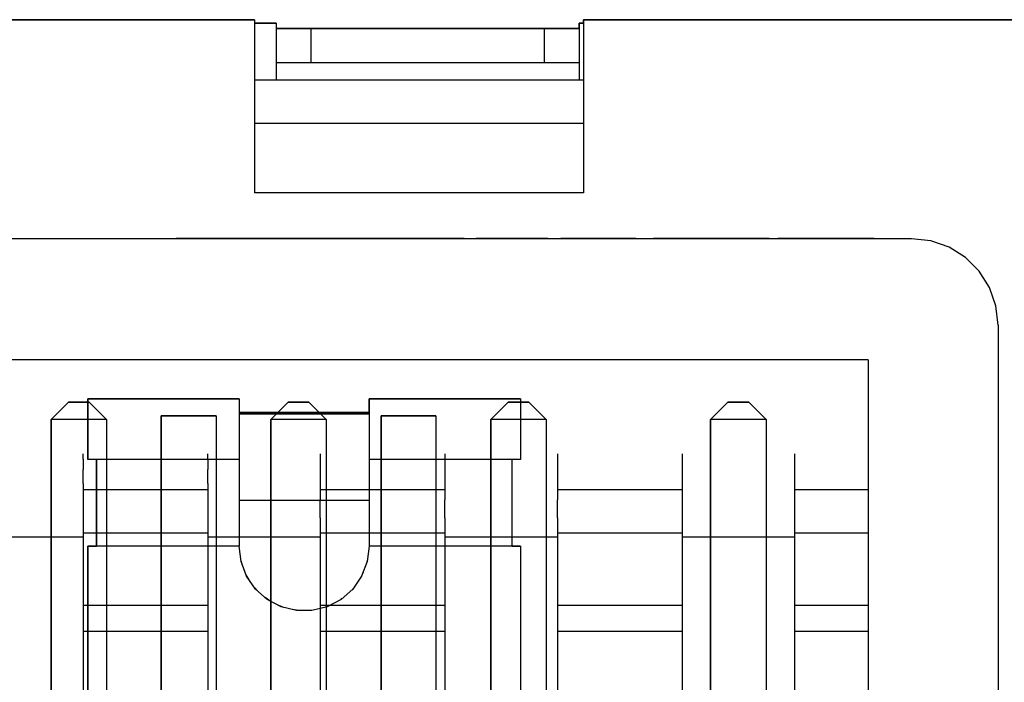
# Model space of a CAD drawing. Header units: inches. Extents: x 0 to 297, y -210 to 0.
# Tile 12 of 82: x 104.76 to 110.45, y -174.29 to -170.46. Entities that reach past the tile are written whole.
import ezdxf

# ---------------------------------------------------------------- set-up
doc = ezdxf.new("R2010")
doc.units = ezdxf.units.IN
doc.header["$MEASUREMENT"] = 0

msp = doc.modelspace()

# ---------------------------------------------------------------- linework, layer by layer
at = {"color": 18, "true_color": 0x000000}
for p, q in [((101.6208, -170.4601), (106.1208, -170.4601)), ((106.1208, -170.4601), (101.6208, -170.4601)), ((106.1208, -170.4601), (106.1208, -170.4801)), ((106.1208, -170.4601), (106.1208, -171.4601)), ((106.1208, -170.4801), (106.2458, -170.4801)), ((106.2458, -170.4801), (106.1208, -170.4801)), ((106.2458, -170.4801), (106.2458, -170.5101)), ((106.2458, -170.4801), (106.2458, -170.5101)), ((107.9958, -170.5101), (107.9958, -170.4801)), ((107.9958, -170.4801), (108.0208, -170.4801)), ((107.9958, -170.4801), (107.9958, -170.5101)), ((108.0208, -170.4801), (107.9958, -170.4801)), ((108.0208, -170.4801), (108.0208, -170.4601)), ((108.0208, -170.4601), (111.8708, -170.4601)), ((108.0208, -170.4601), (108.0208, -171.4601)), ((111.8708, -170.4601), (108.0208, -170.4601)), ((106.2458, -170.5101), (107.9958, -170.5101)), ((106.2458, -170.5101), (106.2458, -170.7101)), ((106.4468, -170.5101), (106.2458, -170.5101)), ((107.7948, -170.5101), (106.4468, -170.5101)), ((106.4468, -170.5101), (106.4468, -170.7101)), ((107.9958, -170.5101), (107.7948, -170.5101)), ((107.7948, -170.5101), (107.7948, -170.7101)), ((107.9958, -170.5101), (107.9958, -170.7101)), ((106.2458, -170.7101), (106.2458, -170.7126)), ((106.4468, -170.7101), (106.2458, -170.7101)), ((106.2458, -170.7101), (106.2458, -170.7876)), ((106.2458, -170.7126), (106.2458, -170.7201)), ((106.2458, -170.7201), (106.2458, -170.7321)), ((107.7948, -170.7101), (106.4468, -170.7101)), ((107.7948, -170.7101), (106.4468, -170.7101)), ((107.9958, -170.7101), (107.7948, -170.7101)), ((107.9958, -170.7101), (107.9958, -170.7126)), ((107.9958, -170.7101), (107.9958, -170.7876)), ((107.9958, -170.7126), (107.9958, -170.7201)), ((107.9958, -170.7201), (107.9958, -170.7321)), ((106.2458, -170.7321), (106.2458, -170.7476)), ((106.2458, -170.7476), (106.2458, -170.7666)), ((106.2458, -170.7666), (106.2458, -170.7876)), ((106.2458, -170.7876), (106.2458, -170.8101)), ((107.9958, -170.7321), (107.9958, -170.7476)), ((107.9958, -170.7476), (107.9958, -170.7666)), ((107.9958, -170.7666), (107.9958, -170.7876)), ((107.9958, -170.7876), (107.9958, -170.8101)), ((108.0208, -170.8101), (106.1208, -170.8101)), ((108.0208, -171.0601), (106.1208, -171.0601)), ((108.0208, -171.4601), (106.1208, -171.4601)), ((109.9158, -171.7251), (98.3258, -171.7251)), ((105.6688, -171.7236), (105.6688, -171.7251)), ((105.6688, -171.7236), (105.6688, -171.7236)), ((105.8063, -171.7236), (105.6688, -171.7236)), ((105.6688, -171.7236), (105.6688, -171.7251)), ((105.8173, -171.7236), (105.8063, -171.7236)), ((105.8063, -171.7236), (105.8063, -171.7251)), ((105.8533, -171.7236), (105.8173, -171.7236)), ((105.8863, -171.7236), (105.8533, -171.7236)), ((105.8798, -171.7236), (105.8798, -171.7251)), ((105.8863, -171.7236), (105.8798, -171.7236)), ((105.9038, -171.7236), (105.8863, -171.7236)), ((105.9618, -171.7236), (105.9038, -171.7236)), ((105.9288, -171.7236), (105.9038, -171.7236)), ((105.9618, -171.7236), (105.9288, -171.7236)), ((106.0023, -171.7236), (105.9618, -171.7236)), ((106.0498, -171.7236), (106.0023, -171.7236)), ((106.0778, -171.7236), (106.0498, -171.7236)), ((106.1078, -171.7236), (106.0778, -171.7236)), ((106.1748, -171.7236), (106.1078, -171.7236)), ((106.1078, -171.7236), (106.1078, -171.7251)), ((106.2258, -171.7236), (106.1748, -171.7236)), ((106.2643, -171.7236), (106.2258, -171.7236)), ((106.3293, -171.7236), (106.2643, -171.7236)), ((106.2953, -171.7236), (106.2643, -171.7236)), ((106.3178, -171.7236), (106.2953, -171.7236)), ((106.3178, -171.7236), (106.2953, -171.7236)), ((106.3318, -171.7236), (106.3178, -171.7236)), ((106.3778, -171.7236), (106.3318, -171.7236)), ((106.3353, -171.7236), (106.3318, -171.7236)), ((106.3368, -171.7236), (106.3353, -171.7236)), ((106.3368, -171.7236), (106.3368, -171.7251)), ((106.4103, -171.7236), (106.3778, -171.7236)), ((106.4063, -171.7236), (106.4063, -171.7251)), ((106.4103, -171.7236), (106.4063, -171.7236)), ((106.4223, -171.7236), (106.4103, -171.7236)), ((106.4378, -171.7236), (106.4223, -171.7236)), ((106.4378, -171.7236), (106.4223, -171.7236)), ((106.4568, -171.7236), (106.4378, -171.7236)), ((106.4798, -171.7236), (106.4568, -171.7236)), ((106.5253, -171.7236), (106.4568, -171.7236)), ((106.5068, -171.7236), (106.4798, -171.7236)), ((106.5253, -171.7236), (106.5068, -171.7236)), ((106.5458, -171.7236), (106.5253, -171.7236)), ((106.5858, -171.7236), (106.5458, -171.7236)), ((106.5458, -171.7236), (106.5458, -171.7251)), ((106.6088, -171.7236), (106.5858, -171.7236)), ((106.6088, -171.7236), (106.5858, -171.7236)), ((106.6453, -171.7236), (106.6088, -171.7236)), ((106.6828, -171.7236), (106.6453, -171.7236)), ((106.6828, -171.7236), (106.6828, -171.7251)), ((106.8208, -171.7236), (106.6828, -171.7236)), ((106.8993, -171.7236), (106.8208, -171.7236)), ((106.8208, -171.7236), (106.8208, -171.7251)), ((106.8913, -171.7236), (106.8913, -171.7251)), ((106.8973, -171.7236), (106.8913, -171.7236)), ((106.9123, -171.7236), (106.8973, -171.7236)), ((106.9333, -171.7236), (106.9123, -171.7236)), ((106.9588, -171.7236), (106.9333, -171.7236)), ((106.9868, -171.7236), (106.9588, -171.7236)), ((107.0198, -171.7236), (106.9868, -171.7236)), ((107.0553, -171.7236), (107.0198, -171.7236)), ((107.0953, -171.7236), (107.0553, -171.7236)), ((107.1648, -171.7236), (107.0553, -171.7236)), ((107.1648, -171.7236), (107.0953, -171.7236)), ((107.0953, -171.7236), (107.0953, -171.7251)), ((107.2173, -171.7236), (107.1648, -171.7236)), ((107.2573, -171.7236), (107.2173, -171.7236)), ((107.2898, -171.7236), (107.2573, -171.7236)), ((107.3128, -171.7236), (107.2898, -171.7236)), ((107.3273, -171.7236), (107.3128, -171.7236)), ((107.3308, -171.7236), (107.3273, -171.7236)), ((107.3323, -171.7236), (107.3308, -171.7236)), ((107.3323, -171.7236), (107.3323, -171.7251)), ((107.4023, -171.7236), (107.4023, -171.7251)), ((107.4063, -171.7236), (107.4023, -171.7236)), ((107.4178, -171.7236), (107.4063, -171.7236)), ((107.4338, -171.7236), (107.4178, -171.7236)), ((107.4523, -171.7236), (107.4338, -171.7236)), ((107.4753, -171.7236), (107.4523, -171.7236)), ((107.5023, -171.7236), (107.4753, -171.7236)), ((107.5208, -171.7236), (107.5023, -171.7236)), ((107.5413, -171.7236), (107.5208, -171.7236)), ((107.5813, -171.7236), (107.5413, -171.7236)), ((107.5413, -171.7236), (107.5413, -171.7251)), ((107.6043, -171.7236), (107.5813, -171.7236)), ((107.6408, -171.7236), (107.6043, -171.7236)), ((107.6783, -171.7236), (107.6408, -171.7236)), ((107.6783, -171.7236), (107.6783, -171.7251)), ((107.8163, -171.7236), (107.6783, -171.7236)), ((107.8163, -171.7236), (107.8163, -171.7251)), ((107.8903, -171.7236), (107.8903, -171.7251)), ((107.9003, -171.7236), (107.8903, -171.7236)), ((107.9203, -171.7236), (107.9003, -171.7236)), ((107.9448, -171.7236), (107.9203, -171.7236)), ((107.9703, -171.7236), (107.9448, -171.7236)), ((107.9963, -171.7236), (107.9703, -171.7236)), ((108.0228, -171.7236), (107.9963, -171.7236)), ((108.0513, -171.7236), (108.0228, -171.7236)), ((108.0933, -171.7236), (108.0513, -171.7236)), ((108.0513, -171.7236), (108.0513, -171.7251)), ((108.1163, -171.7236), (108.0933, -171.7236)), ((108.1513, -171.7236), (108.1163, -171.7236)), ((108.1863, -171.7236), (108.1513, -171.7236)), ((108.1863, -171.7236), (108.1863, -171.7251)), ((108.3238, -171.7236), (108.1863, -171.7236)), ((108.3238, -171.7236), (108.3238, -171.7251)), ((108.4263, -171.7236), (108.4263, -171.7251)), ((108.4303, -171.7236), (108.4263, -171.7236)), ((108.4408, -171.7236), (108.4303, -171.7236)), ((108.4508, -171.7236), (108.4408, -171.7236)), ((108.4633, -171.7236), (108.4508, -171.7236)), ((108.4633, -171.7236), (108.4633, -171.7251)), ((108.4813, -171.7236), (108.4633, -171.7236)), ((108.5028, -171.7236), (108.4813, -171.7236)), ((108.5198, -171.7236), (108.5028, -171.7236)), ((108.5393, -171.7236), (108.5198, -171.7236)), ((108.5598, -171.7236), (108.5393, -171.7236)), ((108.5913, -171.7236), (108.5598, -171.7236)), ((108.5598, -171.7236), (108.5598, -171.7251)), ((108.6223, -171.7236), (108.5913, -171.7236)), ((108.6628, -171.7236), (108.6223, -171.7236)), ((108.7058, -171.7236), (108.6628, -171.7236)), ((108.7058, -171.7236), (108.7058, -171.7251)), ((108.7183, -171.7236), (108.7058, -171.7236)), ((108.7338, -171.7236), (108.7183, -171.7236)), ((108.7528, -171.7236), (108.7338, -171.7236)), ((108.7743, -171.7236), (108.7528, -171.7236)), ((108.7983, -171.7236), (108.7743, -171.7236)), ((108.8243, -171.7236), (108.7983, -171.7236)), ((108.8588, -171.7236), (108.8243, -171.7236)), ((108.8243, -171.7236), (108.8243, -171.7251)), ((108.8823, -171.7236), (108.8588, -171.7236)), ((108.9068, -171.7236), (108.8823, -171.7236)), ((108.9558, -171.7236), (108.9068, -171.7236)), ((108.9558, -171.7236), (108.9558, -171.7251)), ((109.0938, -171.7236), (108.9558, -171.7236)), ((109.0938, -171.7236), (109.0938, -171.7251)), ((109.1438, -171.7236), (109.1438, -171.7251)), ((109.3418, -171.7236), (109.1438, -171.7236)), ((109.3418, -171.7236), (109.3418, -171.7251)), ((109.5023, -171.7236), (109.3418, -171.7236)), ((109.7008, -171.7236), (109.5023, -171.7236)), ((109.5023, -171.7236), (109.5023, -171.7251)), ((109.7008, -171.7236), (109.7008, -171.7251)), ((110.0273, -171.7376), (109.9158, -171.7251)), ((110.1328, -171.7746), (110.0273, -171.7376)), ((110.2273, -171.8341), (110.1328, -171.7746)), ((110.3068, -171.9136), (110.2273, -171.8341)), ((110.3663, -172.0081), (110.3068, -171.9136)), ((110.4033, -172.1136), (110.3663, -172.0081)), ((110.4158, -172.2251), (110.4033, -172.1136)), ((110.4158, -172.2251), (110.4158, -175.2851)), ((109.6658, -172.4251), (98.5758, -172.4251)), ((109.6658, -172.4251), (109.6658, -175.6851)), ((105.1578, -173.0011), (105.1578, -172.6511)), ((105.1578, -172.6511), (106.0328, -172.6511)), ((105.1578, -172.6511), (105.1578, -173.0011)), ((106.0328, -172.6511), (105.1578, -172.6511)), ((106.0328, -172.6511), (106.0328, -172.7301)), ((106.0328, -172.6511), (106.0328, -173.0011)), ((106.7828, -172.7301), (106.7828, -172.6511)), ((106.7828, -172.6511), (107.6578, -172.6511)), ((107.6578, -172.6511), (106.7828, -172.6511)), ((106.7828, -172.6511), (106.7828, -173.0011)), ((107.6578, -172.6511), (107.6578, -173.0011)), ((107.6578, -172.6511), (107.6578, -173.0011)), ((104.9458, -172.7701), (105.0458, -172.6701)), ((105.0458, -172.6701), (104.9458, -172.7701)), ((105.0458, -172.6701), (105.1658, -172.6701)), ((105.1658, -172.6701), (105.0458, -172.6701)), ((105.1658, -172.6701), (105.2658, -172.7701)), ((105.2658, -172.7701), (105.1658, -172.6701)), ((106.2158, -172.7701), (106.3158, -172.6701)), ((106.3158, -172.6701), (106.2158, -172.7701)), ((106.3158, -172.6701), (106.4358, -172.6701)), ((106.4358, -172.6701), (106.3158, -172.6701)), ((106.4358, -172.6701), (106.5358, -172.7701)), ((106.5358, -172.7701), (106.4358, -172.6701)), ((107.4858, -172.7701), (107.5858, -172.6701)), ((107.5858, -172.6701), (107.4858, -172.7701)), ((107.5858, -172.6701), (107.7058, -172.6701)), ((107.7058, -172.6701), (107.5858, -172.6701)), ((107.7058, -172.6701), (107.8058, -172.7701)), ((107.8058, -172.7701), (107.7058, -172.6701)), ((108.7558, -172.7701), (108.8558, -172.6701)), ((108.8558, -172.6701), (108.7558, -172.7701)), ((108.8558, -172.6701), (108.9758, -172.6701)), ((108.9758, -172.6701), (108.8558, -172.6701)), ((108.9758, -172.6701), (109.0758, -172.7701)), ((109.0758, -172.7701), (108.9758, -172.6701)), ((104.9458, -175.6701), (104.9458, -172.7701)), ((104.9458, -172.7701), (104.9458, -175.6701)), ((105.2658, -172.7701), (104.9458, -172.7701)), ((105.2658, -172.7701), (105.2658, -175.6701)), ((105.2658, -172.7701), (105.2658, -175.6701)), ((105.5823, -175.6701), (105.5823, -172.7491)), ((105.5823, -172.7491), (105.8993, -172.7491)), ((105.8993, -172.7491), (105.5823, -172.7491)), ((105.5823, -172.7491), (105.5823, -175.6701)), ((105.8993, -172.7491), (105.8993, -175.6701)), ((105.8993, -172.7491), (105.8993, -175.6701)), ((106.0328, -172.7301), (106.7828, -172.7301)), ((106.7828, -172.7301), (106.0328, -172.7301)), ((106.7828, -172.7386), (106.0328, -172.7386)), ((106.2158, -175.6701), (106.2158, -172.7701)), ((106.2158, -172.7701), (106.2158, -175.6701)), ((106.5358, -172.7701), (106.2158, -172.7701)), ((106.5358, -172.7701), (106.5358, -175.6701)), ((106.5358, -172.7701), (106.5358, -175.6701)), ((106.8523, -175.6701), (106.8523, -172.7491)), ((106.8523, -172.7491), (107.1693, -172.7491)), ((107.1693, -172.7491), (106.8523, -172.7491)), ((106.8523, -172.7491), (106.8523, -175.6701)), ((107.1693, -172.7491), (107.1693, -175.6701)), ((107.1693, -172.7491), (107.1693, -175.6701)), ((107.4858, -175.6701), (107.4858, -172.7701)), ((107.4858, -172.7701), (107.4858, -175.6701)), ((107.8058, -172.7701), (107.4858, -172.7701)), ((107.8058, -172.7701), (107.8058, -175.6701)), ((107.8058, -172.7701), (107.8058, -175.6701)), ((108.7558, -175.6701), (108.7558, -172.7701)), ((108.7558, -172.7701), (108.7558, -175.6701)), ((109.0758, -172.7701), (108.7558, -172.7701)), ((109.0758, -172.7701), (109.0758, -175.6701)), ((109.0758, -172.7701), (109.0758, -175.6701)), ((105.1308, -172.9996), (105.1308, -172.9676)), ((105.1308, -172.9996), (105.1308, -173.0591)), ((105.2078, -173.0011), (105.1578, -173.0011)), ((106.0328, -173.0011), (105.1578, -173.0011)), ((105.2078, -173.5011), (105.2078, -173.0011)), ((105.2078, -173.0011), (105.2078, -173.5011)), ((105.8508, -172.9996), (105.8508, -172.9676)), ((105.8508, -172.9996), (105.8508, -173.0591)), ((106.0328, -173.0011), (106.0328, -173.5011)), ((106.5008, -172.9676), (106.5008, -172.9996)), ((106.5008, -172.9996), (106.5008, -173.0591)), ((107.6578, -173.0011), (106.7828, -173.0011)), ((106.7828, -173.0011), (106.7828, -173.5011)), ((107.2208, -172.9676), (107.2208, -172.9996)), ((107.2208, -172.9996), (107.2208, -173.0591)), ((107.6578, -173.0011), (107.6078, -173.0011)), ((107.6078, -173.0011), (107.6078, -173.5011)), ((107.6078, -173.0011), (107.6078, -173.5011)), ((107.8708, -172.9676), (107.8708, -172.9996)), ((107.8708, -172.9996), (107.8708, -173.0591)), ((108.5908, -172.9676), (108.5908, -172.9996)), ((108.5908, -172.9996), (108.5908, -173.0591)), ((109.2408, -172.9676), (109.2408, -172.9996)), ((109.2408, -172.9996), (109.2408, -173.0591)), ((105.1308, -173.1386), (105.1308, -173.0591)), ((105.8508, -173.1386), (105.8508, -173.0591)), ((106.5008, -173.0591), (106.5008, -173.1386)), ((107.2208, -173.0591), (107.2208, -173.1386)), ((107.8708, -173.0591), (107.8708, -173.1386)), ((108.5908, -173.0591), (108.5908, -173.1386)), ((109.2408, -173.0591), (109.2408, -173.1386)), ((105.1308, -173.1386), (105.1308, -173.2331)), ((105.8508, -173.1751), (105.1308, -173.1751)), ((105.8508, -173.1386), (105.8508, -173.2331)), ((106.5008, -173.1386), (106.5008, -173.2331)), ((107.2208, -173.1751), (106.5008, -173.1751)), ((107.2208, -173.1386), (107.2208, -173.2331)), ((107.8708, -173.1386), (107.8708, -173.2331)), ((108.5908, -173.1751), (107.8708, -173.1751)), ((108.5908, -173.1386), (108.5908, -173.2331)), ((109.2408, -173.1386), (109.2408, -173.2331)), ((109.6658, -173.1751), (109.2408, -173.1751)), ((105.1308, -173.2331), (105.1308, -173.3386)), ((105.8508, -173.2331), (105.8508, -173.3386)), ((106.5008, -173.3386), (106.5008, -173.2331)), ((107.2208, -173.3386), (107.2208, -173.2331)), ((107.8708, -173.3386), (107.8708, -173.2331)), ((108.5908, -173.2331), (108.5908, -173.3386)), ((109.2408, -173.2331), (109.2408, -173.3386)), ((106.7828, -173.2376), (106.0328, -173.2376)), ((105.1308, -173.3386), (105.1308, -173.4501)), ((105.8508, -173.3386), (105.8508, -173.4501)), ((106.5008, -173.3386), (106.5008, -173.4501)), ((107.2208, -173.3386), (107.2208, -173.4501)), ((107.8708, -173.3386), (107.8708, -173.4501)), ((108.5908, -173.3386), (108.5908, -173.4501)), ((109.2408, -173.3386), (109.2408, -173.4501)), ((105.1308, -173.4501), (104.4808, -173.4501)), ((105.8508, -173.4271), (105.1308, -173.4271)), ((105.1308, -173.4501), (105.1308, -175.4876)), ((105.8508, -173.4501), (105.8508, -175.4876)), ((106.5008, -173.4501), (105.8508, -173.4501)), ((107.2208, -173.4271), (106.5008, -173.4271)), ((106.5008, -173.4501), (106.5008, -175.4876)), ((107.2208, -173.4501), (107.2208, -175.4876)), ((107.8708, -173.4501), (107.2208, -173.4501)), ((108.5908, -173.4271), (107.8708, -173.4271)), ((107.8708, -173.4501), (107.8708, -175.4876)), ((108.5908, -173.4501), (108.5908, -175.4876)), ((109.2408, -173.4501), (108.5908, -173.4501)), ((109.6658, -173.4271), (109.2408, -173.4271)), ((109.2408, -173.4501), (109.2408, -175.4876)), ((105.1578, -175.6411), (105.1578, -173.5011)), ((105.1578, -173.5011), (105.2078, -173.5011)), ((105.1578, -173.5011), (105.1578, -175.6411)), ((106.0328, -173.5011), (105.1578, -173.5011)), ((106.0438, -173.5906), (106.0328, -173.5011)), ((106.7828, -173.5011), (106.7718, -173.5906)), ((107.6578, -173.5011), (106.7828, -173.5011)), ((107.6078, -173.5011), (107.6578, -173.5011)), ((107.6578, -173.5011), (107.6578, -175.6411)), ((107.6578, -173.5011), (107.6578, -175.6411)), ((106.0523, -173.6131), (106.0433, -173.5866)), ((106.0758, -173.6756), (106.0438, -173.5906)), ((106.7718, -173.5906), (106.7398, -173.6756)), ((106.7733, -173.5806), (106.7683, -173.5996)), ((106.0898, -173.6961), (106.0728, -173.6671)), ((106.1273, -173.7496), (106.0758, -173.6756)), ((106.7398, -173.6756), (106.6883, -173.7496)), ((106.7488, -173.6521), (106.7348, -173.6831)), ((106.1443, -173.7651), (106.1198, -173.7391)), ((106.7023, -173.7296), (106.6848, -173.7531)), ((106.1948, -173.8096), (106.1273, -173.7496)), ((106.2123, -173.8191), (106.1823, -173.7986)), ((106.6883, -173.7496), (106.6208, -173.8096)), ((105.8508, -173.8451), (105.1308, -173.8451)), ((106.2748, -173.8516), (106.1948, -173.8096)), ((106.2903, -173.8556), (106.2568, -173.8421)), ((106.3628, -173.8736), (106.2748, -173.8516)), ((106.5408, -173.8516), (106.4528, -173.8736)), ((107.2208, -173.8451), (106.5008, -173.8451)), ((106.5443, -173.8501), (106.5183, -173.8571)), ((106.6208, -173.8096), (106.5408, -173.8516)), ((106.6268, -173.8046), (106.6203, -173.8101)), ((108.5908, -173.8451), (107.8708, -173.8451)), ((109.6658, -173.8451), (109.2408, -173.8451)), ((106.3748, -173.8736), (106.3398, -173.8676)), ((106.4528, -173.8736), (106.3628, -173.8736)), ((106.4608, -173.8716), (106.4278, -173.8736)), ((105.8508, -173.9951), (105.1308, -173.9951)), ((107.2208, -173.9951), (106.5008, -173.9951)), ((108.5908, -173.9951), (107.8708, -173.9951)), ((109.6658, -173.9951), (109.2408, -173.9951))]:
    msp.add_line(p, q, dxfattribs=at)

doc.saveas('drawing.dxf')
